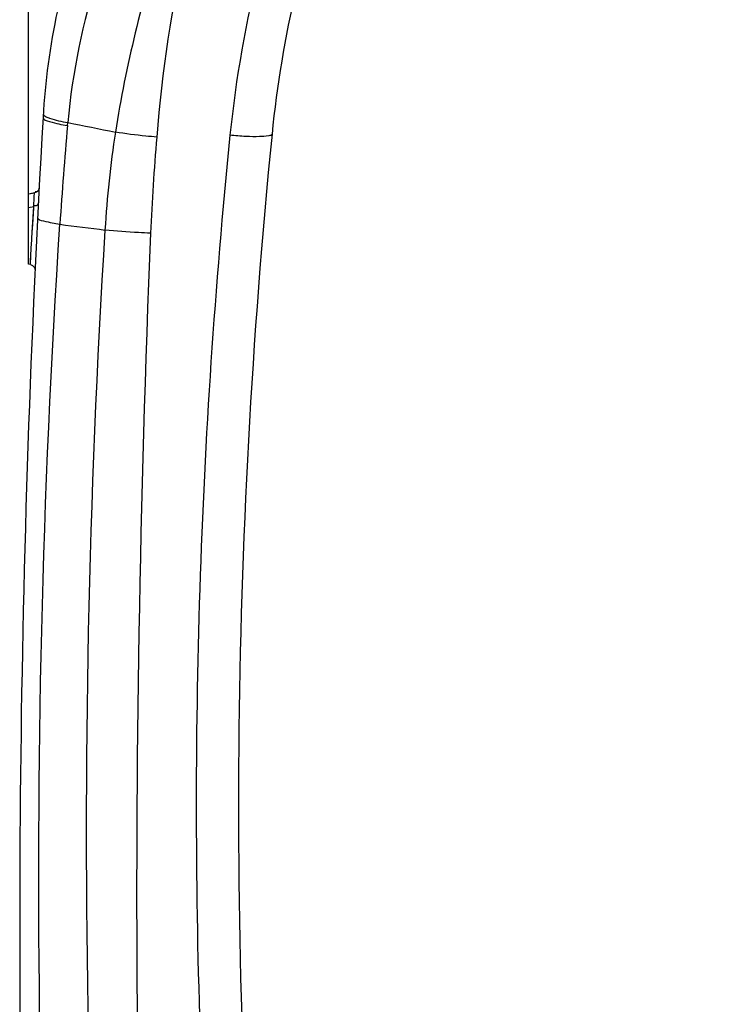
# Model space of a CAD drawing. Header units: millimetres. Extents: x 0 to 11890, y 0 to 8410.
# Tile 14 of 130: x 3176 to 3421, y 5330 to 5679. Entities that reach past the tile are written whole.
import ezdxf

# ---------------------------------------------------------------- set-up
doc = ezdxf.new("R2010")
doc.units = ezdxf.units.MM
doc.header["$LTSCALE"] = 653.95
doc.layers.get('0').update_dxf_attribs({"linetype": 'CONTINUOUS'})
doc.layers.add('304103000012DXF_CONTINUOUS_LINE', color=7, linetype='CONTINUOUS')
doc.layers.add('JISHUZILIAO_DXF_DIMENSION', color=7, linetype='CONTINUOUS')
doc.styles.get("Standard").update_dxf_attribs({"font": 'txt', "width": 0.7})
doc.dimstyles.new('DIMSTYLE_1', dxfattribs={"dimtxt": 85, "dimasz": 60, "dimexe": 1, "dimexo": 0, "dimgap": 2.125, "dimtad": 1, "dimdsep": 46, "dimtxsty": 'Standard', "dimblk": '_FILLED', "dimblk1": '_FILLED', "dimblk2": '_FILLED', "dimcen": 0.09, "dimclrt": 5, "dimazin": 2, "dimtp": 0.5, "dimtm": 0.5, "dimtfac": 1, "dimtofl": 0, "dimtmove": 0, "dimatfit": 3, "dimldrblk": '_FILLED', "dimfxl": 1, "dimtolj": 1, "dimarcsym": 0})

# ---------------------------------------------------------------- blocks, each defined once
blk = doc.blocks.new('_FILLED')
at = {"color": 0, "linetype": 'ByBlock'}
blk.add_solid([(0, 0), (-1, 0.1667), (-1, -0.1667)], dxfattribs=at)
blk = doc.blocks.new('*D3')
at = {"layer": 'JISHUZILIAO_DXF_DIMENSION', "color": 2, "linetype": 'Continuous', "transparency": 16777216}
for p, q in [((3179.26, 5612.38), (3179.26, 6179.47)), ((3179.26, 6169.47), (3300.26, 6169.47)), ((3421.26, 6169.47), (3300.26, 6169.47))]:
    blk.add_line(p, q, dxfattribs=at)
at = {"layer": 'JISHUZILIAO_DXF_DIMENSION', "color": 2, "linetype": 'Continuous', "transparency": 16777216, "xscale": 60, "yscale": 60, "zscale": 60, "rotation": 180}
blk.add_blockref('_FILLED', (3179.26, 6169.47), dxfattribs=at)
at = {"layer": 'JISHUZILIAO_DXF_DIMENSION', "color": 2, "linetype": 'Continuous', "transparency": 16777216, "xscale": 60, "yscale": 60, "zscale": 60}
blk.add_blockref('_FILLED', (3421.26, 6169.47), dxfattribs=at)

msp = doc.modelspace()

# ---------------------------------------------------------------- linework, layer by layer
at = {"layer": '304103000012DXF_CONTINUOUS_LINE', "color": 9, "linetype": 'Continuous'}
for p, q in [((3193.114, 5641.603), (3193.213, 5642.692)), ((3181.412, 5617.639), (3179.262, 5617.261)), ((3181.412, 5617.639), (3181.414, 5617.679)), ((3181.155, 5612.713), (3179.262, 5612.381)), ((3180.618, 5603.777), (3181.155, 5612.713)), ((3180.781, 5606.526), (3181.011, 5610.343)), ((3181.011, 5610.343), (3181.129, 5612.276)), ((3180.618, 5603.777), (3180.781, 5606.526)), ((3180.03, 5593.575), (3180.389, 5599.854)), ((3180.387, 5599.828), (3180.441, 5600.754)), ((3179.958, 5592.296), (3180.134, 5595.415))]:
    msp.add_line(p, q, dxfattribs=at)
at = {"layer": '304103000012DXF_CONTINUOUS_LINE', "color": 7, "linetype": 'Continuous'}
for p, q in [((3181.414, 5617.679), (3179.262, 5617.3)), ((3179.262, 5592.422), (3179.262, 5617.297)), ((3179.958, 5592.296), (3179.262, 5592.419)), ((3179.958, 5592.296), (3180.75, 5591.97))]:
    msp.add_line(p, q, dxfattribs=at)
for points in [[(3183.064, 5619.543), (3182.79, 5618.632), (3182.124, 5617.95), (3181.415, 5617.679)], [(3180.75, 5591.97), (3181.404, 5591.212), (3181.608, 5590.234)]]:
    msp.add_lwpolyline(points, dxfattribs=at)
for centre, radius, start, end in [((3434.029, 5630.168), 250, 159.22602, 176.70108), ((3663.728, 5598.755), 400, 166.82402, 174.2909), ((8176.158, 5356.828), 5000, 176.701079, 182.05006), ((5653.808, 5399.8), 2400, 174.290898, 184.699789)]:
    msp.add_arc(centre, radius, start, end, dxfattribs=at)
at = {"layer": '304103000012DXF_CONTINUOUS_LINE', "color": 9, "linetype": 'Continuous'}
for centre, radius, start, end in [((3656.51, 5597.129), 407.791, 165.61345, 174.22696), ((3448.09, 5618.478), 256.024, 162.51098, 174.57304), ((4725.682, 5506.303), 1538.528, 174.954804, 176.263478), ((3453.004, 6890.607), 1274.669, 258.24014, 259.015022), ((3369.923, 6964.957), 1370.199, 262.472477, 263.147103)]:
    msp.add_arc(centre, radius, start, end, dxfattribs=at)
for points in [[(3226.583, 5709.198), (3219.767, 5686.249), (3213.832, 5662.942), (3210.114, 5639.293)], [(3235.56, 5706.484), (3229.962, 5683.899), (3226.701, 5660.703), (3224.805, 5637.512)], [(3184.515, 5645.752), (3184.485, 5645.274), (3185.088, 5644.94), (3185.512, 5644.717)], [(3210.114, 5639.293), (3208.318, 5627.785), (3207.165, 5616.17), (3206.43, 5604.547)], [(3224.805, 5637.512), (3223.877, 5626.16), (3223.069, 5614.794), (3222.604, 5603.414)], [(3181.155, 5612.713), (3181.24, 5614.355), (3181.326, 5615.997), (3181.412, 5617.639)], [(3180.441, 5600.754), (3180.499, 5601.762), (3180.558, 5602.77), (3180.618, 5603.777)]]:
    msp.add_open_spline(points, degree=3, dxfattribs=at)
for points, knots in [([(3184.443, 5644.555), (3184.391, 5643.648), (3188.612, 5642.523), (3190.951, 5641.945), (3193.114, 5641.603)], [0, 0, 0, 0, 0.2930256, 1, 1, 1, 1]), ([(3185.512, 5644.717), (3185.918, 5644.505), (3188.404, 5643.532), (3191.041, 5643.05), (3193.213, 5642.692)], [0, 0, 0, 0, 0.1721842, 1, 1, 1, 1]), ([(3224.805, 5637.512), (3223.526, 5637.612), (3218.612, 5638.051), (3213.713, 5638.68), (3210.114, 5639.293)], [0, 0, 0, 0, 0.25995, 1, 1, 1, 1]), ([(3250.787, 5638.148), (3239.985, 5531.166), (3235.319, 5387.449), (3243.671, 5244.491), (3246.553, 5208.952)], [0, 0, 0, 0, 0.750974, 1, 1, 1, 1]), ([(3265.713, 5638.546), (3265.668, 5638.105), (3263.578, 5637.806), (3260.927, 5637.581), (3256.098, 5637.706), (3252.673, 5637.963), (3250.787, 5638.148)], [0, 0, 0, 0, 0.0882261, 0.3042138, 0.6234239, 1, 1, 1, 1]), ([(3183.062, 5619.496), (3183.041, 5619.09), (3182.99, 5618.208), (3181.977, 5617.934), (3181.657, 5618.102)], [0, 0, 0, 0, 0.5294975, 1, 1, 1, 1]), ([(3182.805, 5614.572), (3182.784, 5614.166), (3182.735, 5613.283), (3181.721, 5613.008), (3181.401, 5613.177)], [0, 0, 0, 0, 0.529548, 1, 1, 1, 1]), ([(3182.522, 5609.03), (3182.482, 5608.228), (3186.39, 5607.391), (3188.455, 5606.857), (3190.424, 5606.566)], [0, 0, 0, 0, 0.2875526, 1, 1, 1, 1]), ([(3186.114, 5222.888), (3184.758, 5254.658), (3181.157, 5382.546), (3184.137, 5510.636), (3190.424, 5606.566)], [0, 0, 0, 0, 0.2485563, 1, 1, 1, 1]), ([(3206.43, 5604.547), (3200.461, 5509.754), (3197.96, 5383.14), (3202.202, 5256.766), (3203.737, 5225.344)], [0, 0, 0, 0, 0.7511898, 1, 1, 1, 1]), ([(3222.604, 5603.414), (3221.185, 5603.47), (3215.786, 5603.726), (3210.393, 5604.127), (3206.43, 5604.547)], [0, 0, 0, 0, 0.2627562, 1, 1, 1, 1]), ([(3222.604, 5603.414), (3218.696, 5509.096), (3216.516, 5383.348), (3218.689, 5257.67), (3219.48, 5226.386)], [0, 0, 0, 0, 0.7510235, 1, 1, 1, 1])]:
    msp.add_open_spline(points, degree=3, knots=knots, dxfattribs=at)

# ---------------------------------------------------------------- dimensions: what is measured, and where the dimension line sits
at = {"layer": 'JISHUZILIAO_DXF_DIMENSION', "color": 2, "linetype": 'Continuous'}
dim = msp.add_linear_dim(base=(3179.262, 6169.472), p1=(3421.262, 6295.438), p2=(3179.262, 5612.381), angle=180, dimstyle='DIMSTYLE_1', dxfattribs=at)
dim.commit()
dim.dimension.update_dxf_attribs({"geometry": '*D3', "text_midpoint": (3211.012, 6169.472), "dimtype": 160})

doc.saveas('drawing.dxf')
